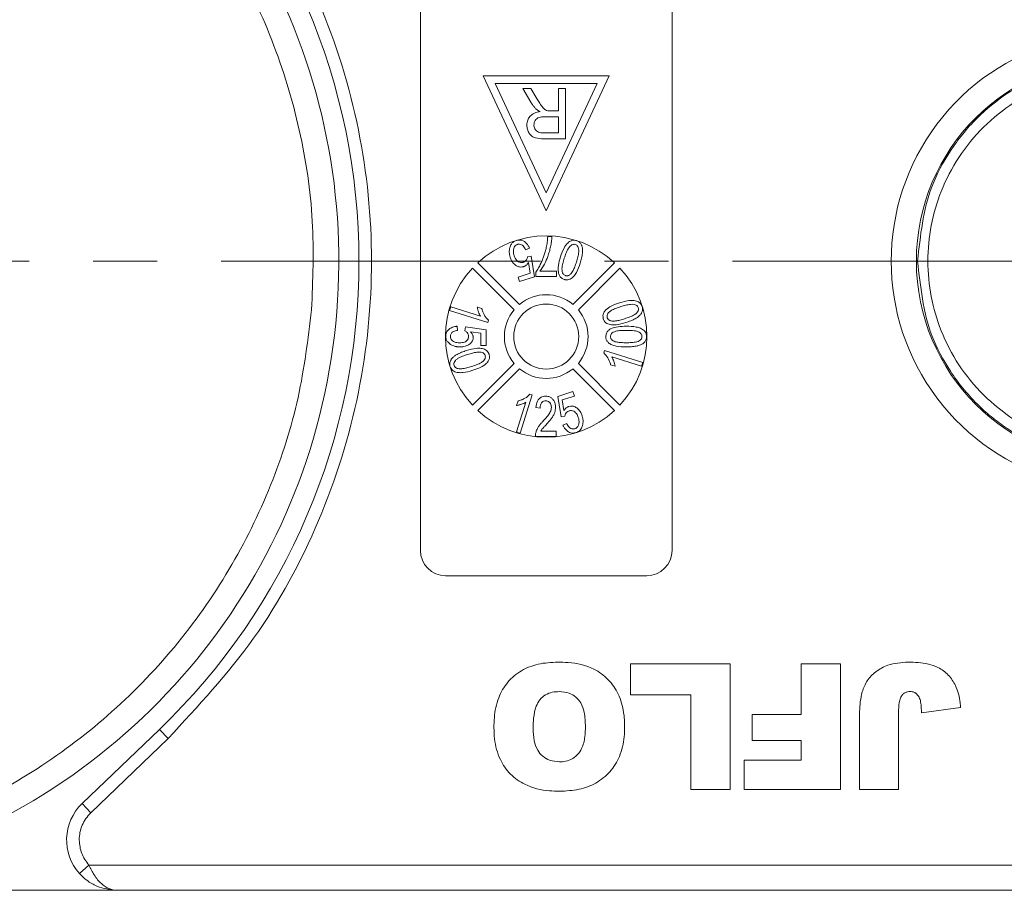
# Model space of a CAD drawing. Header units: millimetres. Extents: x 8853 to 11418, y 45 to 1005.
# Tile 19 of 256: x 9381 to 9420, y 427 to 462. Entities that reach past the tile are written whole.
import ezdxf

# ---------------------------------------------------------------- set-up
doc = ezdxf.new("R2010")
doc.units = ezdxf.units.MM
doc.linetypes.add('CENTERX2', pattern=[20.32, 12.7, -2.54, 2.54, -2.54])

msp = doc.modelspace()

# ---------------------------------------------------------------- linework, layer by layer
at = {"color": 7, "linetype": 'Continuous', "lineweight": 15}
for p, q in [((9396.451, 440.54), (9396.451, 463.54)), ((9406.451, 463.54), (9406.451, 440.54)), ((9403.951, 459.401), (9398.951, 459.401)), ((9398.951, 459.401), (9401.451, 454.04)), ((9401.451, 454.04), (9403.951, 459.401)), ((9399.422, 459.101), (9403.48, 459.101)), ((9401.451, 454.75), (9399.422, 459.101)), ((9403.48, 459.101), (9401.451, 454.75)), ((9400.846, 458.349), (9400.518, 458.901)), ((9400.518, 458.901), (9400.841, 458.901)), ((9400.841, 458.901), (9401.09, 458.479)), ((9401.938, 458.901), (9401.938, 458.004)), ((9402.22, 458.901), (9401.938, 458.901)), ((9402.22, 458.901), (9402.22, 456.901)), ((9401.402, 457.773), (9401.938, 457.773)), ((9401.649, 458.004), (9401.938, 458.004)), ((9401.938, 457.773), (9401.938, 457.132)), ((9401.938, 457.132), (9401.342, 457.132)), ((9402.22, 456.901), (9401.352, 456.901)), ((9401.511, 453.01), (9401.676, 453.01)), ((9400.784, 452.556), (9400.634, 452.491)), ((9398.73, 451.973), (9400.386, 450.318)), ((9400.712, 452.208), (9400.858, 452.229)), ((9400.812, 451.556), (9400.749, 451.983)), ((9400.858, 452.229), (9400.987, 451.416)), ((9402.516, 450.318), (9404.171, 451.973)), ((9400.173, 450.105), (9398.518, 451.761)), ((9400.332, 451.404), (9400.812, 451.556)), ((9401.04, 451.43), (9401.04, 451.596)), ((9401.204, 451.636), (9401.86, 451.636)), ((9401.86, 451.636), (9401.86, 451.43)), ((9404.383, 451.761), (9402.728, 450.105)), ((9400.388, 451.227), (9400.332, 451.404)), ((9400.987, 451.416), (9400.388, 451.227)), ((9401.86, 451.43), (9401.04, 451.43)), ((9397.614, 450.073), (9397.66, 450.22)), ((9399.132, 449.594), (9397.614, 450.073)), ((9397.66, 450.22), (9398.843, 449.847)), ((9398.892, 450.157), (9398.713, 450.214)), ((9399.132, 449.594), (9399.162, 449.689)), ((9397.912, 449.45), (9397.932, 449.285)), ((9398.22, 449.265), (9398.24, 449.429)), ((9398.24, 449.429), (9399.061, 449.306)), ((9398.855, 449.17), (9398.441, 449.23)), ((9398.855, 448.691), (9398.855, 449.17)), ((9399.061, 449.306), (9399.061, 448.691)), ((9399.061, 448.691), (9398.855, 448.691)), ((9403.769, 448.487), (9403.74, 448.391)), ((9403.769, 448.487), (9405.288, 448.008)), ((9398.518, 446.32), (9400.173, 447.975)), ((9402.728, 447.975), (9404.383, 446.32)), ((9405.241, 447.86), (9404.058, 448.233)), ((9405.288, 448.008), (9405.241, 447.86)), ((9400.386, 447.763), (9398.73, 446.108)), ((9404.171, 446.108), (9402.516, 447.763)), ((9404.009, 447.923), (9404.189, 447.867)), ((9401.915, 446.664), (9402.513, 446.853)), ((9402.513, 446.853), (9402.57, 446.676)), ((9400.271, 445.25), (9400.644, 446.433)), ((9400.334, 446.482), (9400.277, 446.302)), ((9400.897, 446.722), (9400.418, 445.203)), ((9400.897, 446.722), (9400.802, 446.751)), ((9402.043, 445.851), (9401.915, 446.664)), ((9402.57, 446.676), (9402.089, 446.525)), ((9402.089, 446.525), (9402.152, 446.098)), ((9401.206, 446.199), (9401.041, 446.219)), ((9402.189, 445.872), (9402.043, 445.851)), ((9400.418, 445.203), (9400.271, 445.25)), ((9401.236, 445.276), (9401.841, 445.276)), ((9401.841, 445.276), (9401.841, 445.07)), ((9402.117, 445.524), (9402.267, 445.589)), ((9401.841, 445.07), (9401.021, 445.07)), ((9405.451, 439.54), (9397.451, 439.54)), ((9404.799, 436.04), (9408.76, 436.04)), ((9404.799, 434.806), (9404.799, 436.04)), ((9408.76, 436.04), (9408.76, 431.04)), ((9411.587, 436.04), (9413.145, 436.04)), ((9411.587, 434.027), (9411.587, 436.04)), ((9413.145, 436.04), (9413.145, 431.04)), ((9407.201, 434.806), (9404.799, 434.806)), ((9407.201, 431.04), (9407.201, 434.806)), ((9416.361, 434.092), (9417.92, 434.3)), ((9409.638, 432.988), (9409.638, 434.027)), ((9409.638, 434.027), (9411.587, 434.027)), ((9415.452, 434.1), (9415.452, 431.04)), ((9413.894, 431.04), (9413.894, 433.746)), ((9386.081, 433.432), (9383.01, 430.483)), ((9386.427, 433.071), (9386.081, 433.432)), ((9386.427, 433.071), (9383.356, 430.122)), ((9411.587, 432.988), (9409.638, 432.988)), ((9411.587, 432.209), (9411.587, 432.988)), ((9409.314, 432.209), (9411.587, 432.209)), ((9409.314, 431.04), (9409.314, 432.209)), ((9408.76, 431.04), (9407.201, 431.04)), ((9413.145, 431.04), (9409.314, 431.04)), ((9415.452, 431.04), (9413.894, 431.04)), ((9383.356, 430.122), (9383.01, 430.483)), ((9383.277, 428.04), (9382.905, 427.707)), ((9424.21, 428.04), (9383.277, 428.04)), ((9369.771, 427.04), (9384.395, 427.04)), ((9384.395, 427.04), (9424.21, 427.04))]:
    msp.add_line(p, q, dxfattribs=at)
at = {"color": 1, "linetype": 'CENTERX2', "lineweight": 13}
msp.add_line((9368.21, 452.04), (9893.668, 452.04), dxfattribs=at)
at = {"color": 7, "linetype": 'Continuous', "lineweight": 15}
for centre, radius in [((9424.21, 452.04), 8.05), ((9401.451, 449.04), 1.292)]:
    msp.add_circle(centre, radius, dxfattribs=at)
for centre, radius, start, end in [((9368.21, 452.04), 25, 288.1586, 62.5828), ((9368.21, 452.04), 25.8, 313.8426, 46.1574), ((9424.21, 452.04), 9.05, 69.1769, 290.8231), ((9401.451, 449.04), 4, 47.1491, 132.8509), ((9401.451, 449.04), 4, 137.1491, 222.8509), ((9401.451, 449.04), 4, 317.1491, 42.8509), ((9401.451, 449.04), 1.663, 50.1744, 129.8256), ((9401.451, 449.04), 1.663, 140.1744, 219.8256), ((9401.451, 449.04), 1.663, 320.1744, 39.8256), ((9401.451, 449.04), 1.663, 230.1744, 309.8256), ((9401.451, 449.04), 4, 227.1491, 312.8509), ((9397.451, 440.54), 1, 180, 270), ((9405.451, 440.54), 1, 270, 0), ((9384.395, 429.04), 2, 133.8426, 221.8103)]:
    msp.add_arc(centre, radius, start, end, dxfattribs=at)
for points, knots in [([(9378.118, 473.899), (9379.168, 473.369), (9381.305, 472.288), (9384.202, 470.054), (9386.805, 467.372), (9388.976, 464.269), (9390.636, 460.866), (9391.72, 457.289), (9392.268, 453.672), (9392.176, 451.279), (9392.131, 450.103)], [0, 0, 0, 0, 0.119843, 0.244, 0.371208, 0.5, 0.628792, 0.756, 0.880157, 1, 1, 1, 1]), ([(9386.427, 471.009), (9387.618, 469.726), (9390.023, 467.133), (9392.563, 462.412), (9394.159, 457.321), (9394.683, 452.04), (9394.159, 446.759), (9392.563, 441.669), (9390.023, 436.948), (9387.618, 434.355), (9386.427, 433.071)], [0, 0, 0, 0, 0.123724, 0.25, 0.376276, 0.5, 0.623724, 0.75, 0.876276, 1, 1, 1, 1]), ([(9416.21, 452.04), (9416.317, 453.051), (9416.482, 454.6), (9417.352, 456.217), (9417.994, 457.1), (9418.719, 457.9), (9419.487, 458.528), (9420.248, 458.998), (9420.758, 459.266), (9421.5, 459.586), (9422.659, 459.95), (9423.668, 460.007), (9424.259, 460.04)], [0, 0, 0, 0, 0.237329, 0.363961, 0.429693, 0.497, 0.620486, 0.664841, 0.710767, 0.758264, 0.858492, 1, 1, 1, 1]), ([(9424.164, 444.54), (9423.217, 444.635), (9421.762, 444.781), (9420.003, 445.712), (9418.795, 446.679), (9417.812, 447.883), (9416.9, 449.633), (9416.434, 452.04), (9416.9, 454.447), (9417.812, 456.198), (9418.795, 457.402), (9420.003, 458.369), (9421.762, 459.3), (9423.217, 459.445), (9424.164, 459.54)], [0, 0, 0, 0, 0.120645, 0.185436, 0.251402, 0.317135, 0.381281, 0.5, 0.618719, 0.682865, 0.748598, 0.814564, 0.879355, 1, 1, 1, 1]), ([(9401.057, 458.077), (9401.045, 458.089), (9401.021, 458.112), (9400.987, 458.149), (9400.955, 458.187), (9400.92, 458.233), (9400.883, 458.287), (9400.858, 458.329), (9400.846, 458.349)], [0, 0, 0, 0, 0.144665, 0.289487, 0.4342, 0.579222, 0.789354, 1, 1, 1, 1]), ([(9401.09, 458.479), (9401.125, 458.422), (9401.196, 458.306), (9401.297, 458.153), (9401.407, 458.048), (9401.481, 458.023), (9401.51, 458.013)], [0, 0, 0, 0, 0.311481, 0.638477, 0.856708, 1, 1, 1, 1]), ([(9400.682, 457.441), (9400.688, 457.509), (9400.699, 457.633), (9400.794, 457.79), (9400.942, 457.91), (9401.092, 457.959), (9401.189, 457.975), (9401.212, 457.978)], [0, 0, 0, 0, 0.243042, 0.443531, 0.644482, 0.917379, 1, 1, 1, 1]), ([(9400.964, 457.447), (9400.968, 457.491), (9400.977, 457.568), (9401.034, 457.666), (9401.118, 457.733), (9401.246, 457.769), (9401.343, 457.772), (9401.402, 457.773)], [0, 0, 0, 0, 0.210178, 0.371226, 0.533565, 0.714898, 1, 1, 1, 1]), ([(9401.212, 457.978), (9401.198, 457.985), (9401.171, 457.999), (9401.13, 458.022), (9401.092, 458.047), (9401.068, 458.067), (9401.057, 458.077)], [0, 0, 0, 0, 0.250484, 0.501049, 0.749483, 1, 1, 1, 1]), ([(9401.51, 458.013), (9401.516, 458.012), (9401.527, 458.01), (9401.545, 458.008), (9401.562, 458.007), (9401.585, 458.005), (9401.614, 458.004), (9401.637, 458.004), (9401.649, 458.004)], [0, 0, 0, 0, 0.125153, 0.250477, 0.375646, 0.500866, 0.750267, 1, 1, 1, 1]), ([(9401.352, 456.901), (9401.241, 456.903), (9401.078, 456.906), (9400.879, 456.992), (9400.767, 457.116), (9400.694, 457.271), (9400.685, 457.387), (9400.682, 457.441)], [0, 0, 0, 0, 0.336384, 0.490534, 0.645438, 0.837553, 1, 1, 1, 1]), ([(9401.342, 457.132), (9401.273, 457.136), (9401.172, 457.141), (9401.057, 457.21), (9400.998, 457.287), (9400.967, 457.369), (9400.965, 457.424), (9400.964, 457.447)], [0, 0, 0, 0, 0.363897, 0.534205, 0.704468, 0.879693, 1, 1, 1, 1]), ([(9400.006, 452.573), (9400.013, 452.598), (9400.029, 452.647), (9400.063, 452.71), (9400.104, 452.762), (9400.15, 452.801), (9400.204, 452.835), (9400.244, 452.849), (9400.264, 452.856)], [0, 0, 0, 0, 0.191156, 0.386745, 0.532242, 0.682074, 0.838678, 1, 1, 1, 1]), ([(9400.312, 452.704), (9400.284, 452.691), (9400.23, 452.666), (9400.174, 452.586), (9400.141, 452.477), (9400.145, 452.359), (9400.166, 452.283), (9400.174, 452.254)], [0, 0, 0, 0, 0.177382, 0.334007, 0.546686, 0.828047, 1, 1, 1, 1]), ([(9400.264, 452.856), (9400.315, 452.867), (9400.405, 452.887), (9400.535, 452.85), (9400.641, 452.781), (9400.728, 452.68), (9400.766, 452.597), (9400.784, 452.556)], [0, 0, 0, 0, 0.231033, 0.410099, 0.588276, 0.79967, 1, 1, 1, 1]), ([(9400.634, 452.491), (9400.606, 452.546), (9400.565, 452.624), (9400.472, 452.693), (9400.397, 452.718), (9400.342, 452.711), (9400.315, 452.704), (9400.312, 452.704)], [0, 0, 0, 0, 0.432044, 0.616827, 0.802741, 0.978102, 1, 1, 1, 1]), ([(9401.676, 453.01), (9401.672, 452.943), (9401.664, 452.809), (9401.626, 452.611), (9401.579, 452.416), (9401.503, 452.184), (9401.388, 451.916), (9401.265, 451.73), (9401.204, 451.636)], [0, 0, 0, 0, 0.136074, 0.273442, 0.409391, 0.546051, 0.771031, 1, 1, 1, 1]), ([(9401.453, 452.575), (9401.461, 452.611), (9401.476, 452.682), (9401.492, 452.791), (9401.504, 452.9), (9401.509, 452.973), (9401.511, 453.01)], [0, 0, 0, 0, 0.2489441, 0.4983189, 0.7489671, 1, 1, 1, 1]), ([(9402.019, 452.204), (9402.063, 452.331), (9402.126, 452.516), (9402.27, 452.729), (9402.391, 452.833), (9402.516, 452.872), (9402.598, 452.867), (9402.643, 452.855), (9402.655, 452.851)], [0, 0, 0, 0, 0.39843, 0.578555, 0.76032, 0.861216, 0.962169, 1, 1, 1, 1]), ([(9402.171, 452.156), (9402.192, 452.219), (9402.234, 452.346), (9402.306, 452.51), (9402.387, 452.628), (9402.465, 452.684), (9402.532, 452.708), (9402.579, 452.706), (9402.603, 452.7), (9402.607, 452.699)], [0, 0, 0, 0, 0.26335, 0.527085, 0.70469, 0.820189, 0.900798, 0.982045, 1, 1, 1, 1]), ([(9402.607, 452.699), (9402.627, 452.69), (9402.665, 452.673), (9402.712, 452.614), (9402.746, 452.523), (9402.748, 452.379), (9402.712, 452.202), (9402.673, 452.07), (9402.653, 452.004)], [0, 0, 0, 0, 0.0820242, 0.1644637, 0.2906291, 0.4572607, 0.7266127, 1, 1, 1, 1]), ([(9402.655, 452.851), (9402.675, 452.844), (9402.716, 452.83), (9402.769, 452.794), (9402.813, 452.749), (9402.845, 452.701), (9402.866, 452.654), (9402.875, 452.624), (9402.88, 452.608)], [0, 0, 0, 0, 0.18305, 0.371765, 0.546827, 0.72894, 0.863493, 1, 1, 1, 1]), ([(9400.023, 452.188), (9400.018, 452.204), (9400.008, 452.236), (9399.998, 452.285), (9399.99, 452.334), (9399.984, 452.399), (9399.986, 452.48), (9399.999, 452.542), (9400.006, 452.573)], [0, 0, 0, 0, 0.127963, 0.256223, 0.384243, 0.512773, 0.753539, 1, 1, 1, 1]), ([(9401.04, 451.596), (9401.076, 451.652), (9401.15, 451.764), (9401.233, 451.935), (9401.305, 452.097), (9401.363, 452.253), (9401.414, 452.412), (9401.44, 452.521), (9401.453, 452.575)], [0, 0, 0, 0, 0.187474, 0.376649, 0.531429, 0.686592, 0.843059, 1, 1, 1, 1]), ([(9402.88, 452.608), (9402.887, 452.567), (9402.902, 452.483), (9402.895, 452.363), (9402.88, 452.253), (9402.86, 452.153), (9402.834, 452.054), (9402.815, 451.989), (9402.805, 451.956)], [0, 0, 0, 0, 0.189976, 0.385585, 0.537948, 0.690959, 0.845359, 1, 1, 1, 1]), ([(9400.552, 451.816), (9400.51, 451.808), (9400.425, 451.79), (9400.289, 451.833), (9400.166, 451.921), (9400.074, 452.048), (9400.039, 452.144), (9400.023, 452.188)], [0, 0, 0, 0, 0.177529, 0.354598, 0.576747, 0.802574, 1, 1, 1, 1]), ([(9400.174, 452.254), (9400.2, 452.19), (9400.237, 452.097), (9400.338, 452.011), (9400.424, 451.977), (9400.494, 451.98), (9400.529, 451.99), (9400.539, 451.993)], [0, 0, 0, 0, 0.404133, 0.590474, 0.778216, 0.938326, 1, 1, 1, 1]), ([(9400.539, 451.993), (9400.555, 451.998), (9400.587, 452.011), (9400.627, 452.04), (9400.658, 452.075), (9400.683, 452.114), (9400.703, 452.159), (9400.709, 452.192), (9400.712, 452.208)], [0, 0, 0, 0, 0.172016, 0.35027, 0.50136, 0.657066, 0.825975, 1, 1, 1, 1]), ([(9400.749, 451.983), (9400.742, 451.971), (9400.727, 451.948), (9400.697, 451.91), (9400.657, 451.871), (9400.615, 451.842), (9400.578, 451.826), (9400.561, 451.819), (9400.552, 451.816)], [0, 0, 0, 0, 0.155778, 0.312452, 0.546133, 0.787059, 0.893146, 1, 1, 1, 1]), ([(9402.169, 451.307), (9402.128, 451.325), (9402.049, 451.358), (9401.968, 451.467), (9401.92, 451.638), (9401.929, 451.894), (9401.987, 452.092), (9402.019, 452.204)], [0, 0, 0, 0, 0.130102, 0.251339, 0.3866, 0.653267, 1, 1, 1, 1]), ([(9402.219, 451.46), (9402.199, 451.469), (9402.161, 451.486), (9402.114, 451.543), (9402.082, 451.626), (9402.073, 451.766), (9402.109, 451.945), (9402.15, 452.085), (9402.171, 452.156)], [0, 0, 0, 0, 0.081501, 0.16341, 0.28555, 0.424413, 0.709181, 1, 1, 1, 1]), ([(9402.805, 451.956), (9402.761, 451.829), (9402.698, 451.643), (9402.554, 451.43), (9402.433, 451.326), (9402.309, 451.287), (9402.227, 451.291), (9402.182, 451.303), (9402.169, 451.307)], [0, 0, 0, 0, 0.397793, 0.578801, 0.761678, 0.860551, 0.959511, 1, 1, 1, 1]), ([(9402.653, 452.004), (9402.643, 451.972), (9402.622, 451.909), (9402.589, 451.82), (9402.555, 451.736), (9402.517, 451.659), (9402.474, 451.583), (9402.435, 451.54), (9402.416, 451.517)], [0, 0, 0, 0, 0.183296, 0.366739, 0.522449, 0.67858, 0.837782, 1, 1, 1, 1]), ([(9424.259, 444.04), (9423.942, 444.049), (9423.352, 444.066), (9422.541, 444.205), (9421.871, 444.381), (9420.934, 444.709), (9420.014, 445.188), (9419.134, 445.84), (9418.335, 446.562), (9417.486, 447.611), (9416.483, 449.48), (9416.318, 451.03), (9416.21, 452.04)], [0, 0, 0, 0, 0.076031, 0.141714, 0.197043, 0.242017, 0.379556, 0.443133, 0.503189, 0.636039, 0.762674, 1, 1, 1, 1]), ([(9402.416, 451.517), (9402.403, 451.506), (9402.377, 451.484), (9402.338, 451.464), (9402.304, 451.454), (9402.275, 451.451), (9402.247, 451.453), (9402.228, 451.458), (9402.219, 451.46)], [0, 0, 0, 0, 0.233486, 0.474398, 0.601204, 0.732029, 0.864197, 1, 1, 1, 1]), ([(9403.721, 449.745), (9403.712, 449.788), (9403.694, 449.87), (9403.735, 449.998), (9403.845, 450.135), (9404.059, 450.277), (9404.256, 450.344), (9404.37, 450.382)], [0, 0, 0, 0, 0.126146, 0.248685, 0.381789, 0.644448, 1, 1, 1, 1]), ([(9404.37, 450.382), (9404.499, 450.419), (9404.687, 450.474), (9404.945, 450.478), (9405.101, 450.438), (9405.204, 450.356), (9405.246, 450.287), (9405.261, 450.244), (9405.265, 450.232)], [0, 0, 0, 0, 0.398487, 0.580423, 0.764447, 0.863754, 0.963105, 1, 1, 1, 1]), ([(9404.418, 450.23), (9404.481, 450.249), (9404.609, 450.287), (9404.784, 450.323), (9404.928, 450.324), (9405.019, 450.293), (9405.078, 450.251), (9405.102, 450.211), (9405.111, 450.188), (9405.112, 450.184)], [0, 0, 0, 0, 0.26321, 0.526906, 0.702895, 0.82215, 0.902396, 0.983377, 1, 1, 1, 1]), ([(9392.131, 450.103), (9391.987, 448.936), (9391.692, 446.559), (9390.569, 443.077), (9388.924, 439.721), (9386.738, 436.63), (9384.096, 433.916), (9381.096, 431.688), (9377.877, 429.949), (9375.593, 429.227), (9374.472, 428.872)], [0, 0, 0, 0, 0.1198431, 0.2439998, 0.3712085, 0.5, 0.6287915, 0.7560002, 0.8801569, 1, 1, 1, 1]), ([(9398.713, 450.214), (9398.715, 450.197), (9398.72, 450.164), (9398.733, 450.116), (9398.746, 450.067), (9398.767, 450.006), (9398.796, 449.93), (9398.827, 449.875), (9398.843, 449.847)], [0, 0, 0, 0, 0.127794, 0.25608, 0.383876, 0.511854, 0.754509, 1, 1, 1, 1]), ([(9399.162, 449.689), (9399.132, 449.717), (9399.071, 449.775), (9399, 449.882), (9398.94, 449.998), (9398.909, 450.092), (9398.895, 450.146), (9398.892, 450.157)], [0, 0, 0, 0, 0.2257979, 0.4583838, 0.6958093, 0.9380619, 1, 1, 1, 1]), ([(9403.875, 449.792), (9403.871, 449.813), (9403.863, 449.854), (9403.883, 449.926), (9403.935, 450.004), (9404.05, 450.091), (9404.217, 450.163), (9404.35, 450.207), (9404.418, 450.23)], [0, 0, 0, 0, 0.0814958, 0.163467, 0.2846171, 0.4470253, 0.7211404, 1, 1, 1, 1]), ([(9405.112, 450.184), (9405.116, 450.164), (9405.125, 450.122), (9405.103, 450.05), (9405.053, 449.978), (9404.943, 449.891), (9404.777, 449.818), (9404.639, 449.772), (9404.569, 449.748)], [0, 0, 0, 0, 0.082176, 0.164779, 0.286551, 0.426628, 0.71036, 1, 1, 1, 1]), ([(9405.265, 450.232), (9405.271, 450.211), (9405.282, 450.168), (9405.283, 450.102), (9405.27, 450.039), (9405.248, 449.987), (9405.222, 449.944), (9405.204, 449.921), (9405.194, 449.909)], [0, 0, 0, 0, 0.190309, 0.38662, 0.562308, 0.745207, 0.871859, 1, 1, 1, 1]), ([(9404.617, 449.596), (9404.488, 449.559), (9404.299, 449.505), (9404.041, 449.5), (9403.885, 449.541), (9403.781, 449.622), (9403.739, 449.691), (9403.725, 449.734), (9403.721, 449.745)], [0, 0, 0, 0, 0.397993, 0.580197, 0.764282, 0.864607, 0.964958, 1, 1, 1, 1]), ([(9404.035, 449.664), (9404.018, 449.668), (9403.985, 449.676), (9403.946, 449.696), (9403.918, 449.72), (9403.9, 449.742), (9403.885, 449.766), (9403.878, 449.783), (9403.875, 449.792)], [0, 0, 0, 0, 0.234136, 0.47621, 0.606476, 0.74032, 0.868467, 1, 1, 1, 1]), ([(9404.569, 449.748), (9404.538, 449.739), (9404.474, 449.719), (9404.382, 449.695), (9404.294, 449.675), (9404.209, 449.662), (9404.122, 449.653), (9404.064, 449.66), (9404.035, 449.664)], [0, 0, 0, 0, 0.183286, 0.366712, 0.522381, 0.678491, 0.837651, 1, 1, 1, 1]), ([(9405.194, 449.909), (9405.164, 449.879), (9405.103, 449.818), (9405.001, 449.754), (9404.902, 449.704), (9404.809, 449.664), (9404.714, 449.628), (9404.65, 449.607), (9404.617, 449.596)], [0, 0, 0, 0, 0.192003, 0.389705, 0.541013, 0.692984, 0.846361, 1, 1, 1, 1]), ([(9397.461, 449.052), (9397.465, 449.102), (9397.474, 449.198), (9397.563, 449.319), (9397.695, 449.409), (9397.82, 449.441), (9397.898, 449.448), (9397.912, 449.45)], [0, 0, 0, 0, 0.222912, 0.429114, 0.647214, 0.937531, 1, 1, 1, 1]), ([(9397.932, 449.285), (9397.877, 449.276), (9397.796, 449.262), (9397.708, 449.207), (9397.666, 449.154), (9397.647, 449.1), (9397.646, 449.065), (9397.645, 449.051)], [0, 0, 0, 0, 0.406374, 0.592589, 0.744614, 0.896945, 1, 1, 1, 1]), ([(9398.363, 449.048), (9398.362, 449.063), (9398.361, 449.095), (9398.349, 449.137), (9398.331, 449.172), (9398.304, 449.205), (9398.268, 449.237), (9398.236, 449.256), (9398.22, 449.265)], [0, 0, 0, 0, 0.169274, 0.343337, 0.470122, 0.601323, 0.797642, 1, 1, 1, 1]), ([(9398.441, 449.23), (9398.45, 449.221), (9398.469, 449.201), (9398.496, 449.165), (9398.522, 449.122), (9398.538, 449.077), (9398.547, 449.037), (9398.547, 449.014), (9398.548, 449.003)], [0, 0, 0, 0, 0.155622, 0.312048, 0.522865, 0.739991, 0.868899, 1, 1, 1, 1]), ([(9403.82, 449.041), (9403.825, 449.086), (9403.834, 449.174), (9403.907, 449.281), (9404.062, 449.384), (9404.311, 449.444), (9404.524, 449.449), (9404.631, 449.451)], [0, 0, 0, 0, 0.132467, 0.259515, 0.367846, 0.679603, 1, 1, 1, 1]), ([(9404.005, 449.039), (9404.007, 449.061), (9404.011, 449.103), (9404.05, 449.164), (9404.117, 449.218), (9404.244, 449.265), (9404.421, 449.284), (9404.56, 449.286), (9404.631, 449.287)], [0, 0, 0, 0, 0.085224, 0.171206, 0.283222, 0.43306, 0.713823, 1, 1, 1, 1]), ([(9404.631, 449.451), (9404.766, 449.448), (9404.96, 449.443), (9405.205, 449.375), (9405.341, 449.295), (9405.416, 449.188), (9405.439, 449.106), (9405.441, 449.056), (9405.441, 449.041)], [0, 0, 0, 0, 0.397293, 0.573404, 0.751661, 0.853128, 0.954558, 1, 1, 1, 1]), ([(9404.631, 449.287), (9404.697, 449.286), (9404.837, 449.284), (9405.01, 449.267), (9405.142, 449.22), (9405.208, 449.166), (9405.25, 449.103), (9405.254, 449.062), (9405.256, 449.041)], [0, 0, 0, 0, 0.271738, 0.571643, 0.702765, 0.834611, 0.913732, 1, 1, 1, 1]), ([(9397.655, 448.727), (9397.633, 448.741), (9397.59, 448.77), (9397.54, 448.821), (9397.503, 448.875), (9397.479, 448.929), (9397.463, 448.989), (9397.461, 449.031), (9397.461, 449.052)], [0, 0, 0, 0, 0.193249, 0.390898, 0.535588, 0.684711, 0.839955, 1, 1, 1, 1]), ([(9397.645, 449.051), (9397.648, 449.019), (9397.654, 448.963), (9397.701, 448.892), (9397.78, 448.835), (9397.891, 448.798), (9397.977, 448.795), (9398.018, 448.793)], [0, 0, 0, 0, 0.188744, 0.324822, 0.492508, 0.758011, 1, 1, 1, 1]), ([(9398.018, 448.793), (9398.08, 448.797), (9398.17, 448.802), (9398.275, 448.854), (9398.331, 448.908), (9398.359, 448.978), (9398.362, 449.024), (9398.363, 449.048)], [0, 0, 0, 0, 0.383963, 0.547613, 0.713022, 0.855096, 1, 1, 1, 1]), ([(9398.548, 449.003), (9398.545, 448.969), (9398.538, 448.897), (9398.474, 448.793), (9398.37, 448.707), (9398.217, 448.64), (9398.099, 448.633), (9398.03, 448.629)], [0, 0, 0, 0, 0.142548, 0.302942, 0.503054, 0.708879, 1, 1, 1, 1]), ([(9404.631, 448.631), (9404.497, 448.634), (9404.302, 448.639), (9404.065, 448.705), (9403.937, 448.778), (9403.857, 448.87), (9403.824, 448.96), (9403.822, 449.018), (9403.82, 449.041)], [0, 0, 0, 0, 0.396817, 0.575976, 0.724424, 0.827652, 0.931402, 1, 1, 1, 1]), ([(9404.115, 448.868), (9404.087, 448.888), (9404.045, 448.918), (9404.012, 448.98), (9404.006, 449.018), (9404.005, 449.037), (9404.005, 449.039)], [0, 0, 0, 0, 0.472419, 0.721549, 0.970751, 1, 1, 1, 1]), ([(9404.631, 448.795), (9404.597, 448.795), (9404.531, 448.796), (9404.437, 448.8), (9404.351, 448.808), (9404.271, 448.819), (9404.191, 448.835), (9404.14, 448.857), (9404.115, 448.868)], [0, 0, 0, 0, 0.190496, 0.381118, 0.533543, 0.686347, 0.8418, 1, 1, 1, 1]), ([(9405.256, 449.041), (9405.254, 449.02), (9405.25, 448.979), (9405.21, 448.918), (9405.144, 448.864), (9405.018, 448.817), (9404.843, 448.799), (9404.702, 448.796), (9404.631, 448.795)], [0, 0, 0, 0, 0.0834403, 0.1674573, 0.2901796, 0.424177, 0.7091941, 1, 1, 1, 1]), ([(9405.441, 449.041), (9405.44, 449.018), (9405.438, 448.971), (9405.419, 448.909), (9405.391, 448.856), (9405.359, 448.816), (9405.324, 448.782), (9405.299, 448.764), (9405.287, 448.755)], [0, 0, 0, 0, 0.203225, 0.41287, 0.56979, 0.731801, 0.864927, 1, 1, 1, 1]), ([(9398.03, 448.629), (9398.013, 448.629), (9397.98, 448.63), (9397.93, 448.634), (9397.88, 448.641), (9397.817, 448.655), (9397.739, 448.68), (9397.683, 448.711), (9397.655, 448.727)], [0, 0, 0, 0, 0.127378, 0.254999, 0.382438, 0.510406, 0.752427, 1, 1, 1, 1]), ([(9397.707, 448.171), (9397.737, 448.201), (9397.797, 448.262), (9397.899, 448.325), (9397.998, 448.375), (9398.091, 448.416), (9398.187, 448.452), (9398.252, 448.473), (9398.284, 448.484)], [0, 0, 0, 0, 0.18979, 0.385218, 0.537634, 0.690722, 0.845228, 1, 1, 1, 1]), ([(9398.284, 448.484), (9398.414, 448.522), (9398.603, 448.577), (9398.862, 448.58), (9399.02, 448.539), (9399.123, 448.455), (9399.163, 448.387), (9399.177, 448.345), (9399.181, 448.335)], [0, 0, 0, 0, 0.397933, 0.582332, 0.768605, 0.868643, 0.968479, 1, 1, 1, 1]), ([(9398.332, 448.332), (9398.364, 448.342), (9398.428, 448.361), (9398.52, 448.386), (9398.608, 448.405), (9398.692, 448.418), (9398.779, 448.427), (9398.837, 448.42), (9398.867, 448.417)], [0, 0, 0, 0, 0.183286, 0.366712, 0.522381, 0.678491, 0.837651, 1, 1, 1, 1]), ([(9398.867, 448.417), (9398.894, 448.409), (9398.941, 448.396), (9398.995, 448.353), (9399.017, 448.314), (9399.025, 448.292), (9399.026, 448.288)], [0, 0, 0, 0, 0.393428, 0.66797, 0.943111, 1, 1, 1, 1]), ([(9403.74, 448.391), (9403.797, 448.33), (9403.915, 448.205), (9403.982, 448.03), (9404.006, 447.935), (9404.009, 447.923)], [0, 0, 0, 0, 0.458957, 0.935465, 1, 1, 1, 1]), ([(9405.287, 448.755), (9405.246, 448.735), (9405.163, 448.693), (9405.04, 448.664), (9404.928, 448.647), (9404.83, 448.637), (9404.731, 448.632), (9404.665, 448.631), (9404.631, 448.631)], [0, 0, 0, 0, 0.203404, 0.412578, 0.558423, 0.704766, 0.852269, 1, 1, 1, 1]), ([(9397.637, 447.848), (9397.631, 447.869), (9397.619, 447.913), (9397.619, 447.978), (9397.631, 448.041), (9397.653, 448.093), (9397.68, 448.137), (9397.698, 448.16), (9397.707, 448.171)], [0, 0, 0, 0, 0.1903088, 0.3866202, 0.5623083, 0.7452068, 0.8718592, 1, 1, 1, 1]), ([(9397.789, 447.896), (9397.785, 447.916), (9397.777, 447.955), (9397.796, 448.024), (9397.845, 448.1), (9397.956, 448.188), (9398.126, 448.263), (9398.263, 448.309), (9398.332, 448.332)], [0, 0, 0, 0, 0.078202, 0.156814, 0.274428, 0.428483, 0.711398, 1, 1, 1, 1]), ([(9399.026, 448.288), (9399.031, 448.268), (9399.039, 448.227), (9399.019, 448.156), (9398.968, 448.079), (9398.855, 447.991), (9398.687, 447.918), (9398.552, 447.873), (9398.484, 447.851)], [0, 0, 0, 0, 0.081148, 0.162775, 0.281887, 0.440431, 0.71766, 1, 1, 1, 1]), ([(9399.181, 448.335), (9399.19, 448.292), (9399.207, 448.207), (9399.164, 448.078), (9399.05, 447.94), (9398.835, 447.801), (9398.641, 447.735), (9398.532, 447.699)], [0, 0, 0, 0, 0.129663, 0.25238, 0.389931, 0.65822, 1, 1, 1, 1]), ([(9404.189, 447.867), (9404.183, 447.9), (9404.171, 447.965), (9404.132, 448.09), (9404.088, 448.176), (9404.058, 448.233)], [0, 0, 0, 0, 0.256175, 0.51219, 1, 1, 1, 1]), ([(9398.532, 447.699), (9398.402, 447.661), (9398.214, 447.607), (9397.956, 447.602), (9397.8, 447.643), (9397.698, 447.724), (9397.656, 447.793), (9397.641, 447.836), (9397.637, 447.848)], [0, 0, 0, 0, 0.398455, 0.580367, 0.764167, 0.863829, 0.96352, 1, 1, 1, 1]), ([(9398.484, 447.851), (9398.42, 447.831), (9398.292, 447.793), (9398.117, 447.757), (9397.973, 447.757), (9397.882, 447.788), (9397.823, 447.83), (9397.799, 447.869), (9397.791, 447.892), (9397.789, 447.896)], [0, 0, 0, 0, 0.263277, 0.527047, 0.704761, 0.823099, 0.903112, 0.983865, 1, 1, 1, 1]), ([(9400.277, 446.302), (9400.294, 446.305), (9400.327, 446.31), (9400.375, 446.322), (9400.424, 446.336), (9400.485, 446.356), (9400.561, 446.385), (9400.616, 446.417), (9400.644, 446.433)], [0, 0, 0, 0, 0.127798, 0.256107, 0.383903, 0.511894, 0.754532, 1, 1, 1, 1]), ([(9400.802, 446.751), (9400.774, 446.721), (9400.716, 446.66), (9400.609, 446.589), (9400.494, 446.53), (9400.399, 446.498), (9400.345, 446.485), (9400.334, 446.482)], [0, 0, 0, 0, 0.226143, 0.459037, 0.694977, 0.935558, 1, 1, 1, 1]), ([(9401.041, 446.219), (9401.054, 446.308), (9401.072, 446.437), (9401.172, 446.577), (9401.272, 446.645), (9401.367, 446.668), (9401.422, 446.67), (9401.439, 446.67)], [0, 0, 0, 0, 0.392892, 0.572783, 0.753614, 0.921225, 1, 1, 1, 1]), ([(9401.436, 446.486), (9401.406, 446.483), (9401.355, 446.479), (9401.292, 446.438), (9401.246, 446.384), (9401.212, 446.303), (9401.208, 446.238), (9401.206, 446.199)], [0, 0, 0, 0, 0.209928, 0.370242, 0.529862, 0.716294, 1, 1, 1, 1]), ([(9401.657, 446.227), (9401.653, 446.269), (9401.646, 446.337), (9401.597, 446.416), (9401.541, 446.463), (9401.485, 446.483), (9401.449, 446.485), (9401.436, 446.486)], [0, 0, 0, 0, 0.326003, 0.538357, 0.716388, 0.895146, 1, 1, 1, 1]), ([(9401.439, 446.67), (9401.49, 446.666), (9401.578, 446.658), (9401.684, 446.588), (9401.757, 446.497), (9401.812, 446.375), (9401.818, 446.28), (9401.821, 446.229)], [0, 0, 0, 0, 0.2315921, 0.3991134, 0.5659003, 0.765762, 1, 1, 1, 1]), ([(9401.316, 445.666), (9401.361, 445.715), (9401.451, 445.814), (9401.57, 445.962), (9401.646, 446.104), (9401.654, 446.194), (9401.657, 446.227)], [0, 0, 0, 0, 0.2983772, 0.5970962, 0.8531687, 1, 1, 1, 1]), ([(9401.821, 446.229), (9401.819, 446.195), (9401.816, 446.128), (9401.789, 446.017), (9401.737, 445.901), (9401.661, 445.784), (9401.572, 445.676), (9401.51, 445.607), (9401.478, 445.572)], [0, 0, 0, 0, 0.131944, 0.266787, 0.446934, 0.632145, 0.81578, 1, 1, 1, 1]), ([(9402.152, 446.098), (9402.16, 446.11), (9402.175, 446.133), (9402.205, 446.17), (9402.244, 446.209), (9402.286, 446.237), (9402.322, 446.254), (9402.34, 446.261), (9402.35, 446.264)], [0, 0, 0, 0, 0.157952, 0.316856, 0.544695, 0.779396, 0.889257, 1, 1, 1, 1]), ([(9402.362, 446.088), (9402.331, 446.074), (9402.273, 446.047), (9402.216, 445.969), (9402.196, 445.909), (9402.19, 445.876), (9402.189, 445.872)], [0, 0, 0, 0, 0.349762, 0.652672, 0.962091, 1, 1, 1, 1]), ([(9402.35, 446.264), (9402.392, 446.273), (9402.476, 446.29), (9402.611, 446.249), (9402.732, 446.162), (9402.827, 446.035), (9402.862, 445.939), (9402.879, 445.892)], [0, 0, 0, 0, 0.177674, 0.352669, 0.57168, 0.794642, 1, 1, 1, 1]), ([(9402.727, 445.826), (9402.707, 445.88), (9402.674, 445.964), (9402.588, 446.053), (9402.503, 446.097), (9402.423, 446.104), (9402.379, 446.092), (9402.362, 446.088)], [0, 0, 0, 0, 0.338842, 0.53301, 0.728333, 0.898026, 1, 1, 1, 1]), ([(9401.036, 445.211), (9401.043, 445.235), (9401.056, 445.284), (9401.084, 445.351), (9401.115, 445.414), (9401.16, 445.489), (9401.227, 445.573), (9401.286, 445.635), (9401.316, 445.666)], [0, 0, 0, 0, 0.138221, 0.277395, 0.402216, 0.527815, 0.762777, 1, 1, 1, 1]), ([(9402.589, 445.377), (9402.613, 445.387), (9402.662, 445.408), (9402.719, 445.478), (9402.756, 445.579), (9402.761, 445.703), (9402.738, 445.786), (9402.727, 445.826)], [0, 0, 0, 0, 0.150705, 0.302187, 0.50178, 0.762512, 1, 1, 1, 1]), ([(9402.879, 445.892), (9402.884, 445.876), (9402.893, 445.844), (9402.904, 445.795), (9402.912, 445.746), (9402.917, 445.681), (9402.916, 445.601), (9402.902, 445.539), (9402.895, 445.507)], [0, 0, 0, 0, 0.127976, 0.256265, 0.384294, 0.512916, 0.753586, 1, 1, 1, 1]), ([(9401.478, 445.572), (9401.455, 445.548), (9401.421, 445.512), (9401.375, 445.463), (9401.333, 445.416), (9401.281, 445.356), (9401.251, 445.303), (9401.236, 445.276)], [0, 0, 0, 0, 0.259965, 0.389946, 0.519942, 0.758178, 1, 1, 1, 1]), ([(9402.637, 445.224), (9402.586, 445.213), (9402.497, 445.193), (9402.36, 445.232), (9402.247, 445.311), (9402.166, 445.416), (9402.132, 445.492), (9402.117, 445.524)], [0, 0, 0, 0, 0.231218, 0.408045, 0.624904, 0.840008, 1, 1, 1, 1]), ([(9402.267, 445.589), (9402.295, 445.536), (9402.335, 445.458), (9402.426, 445.39), (9402.501, 445.363), (9402.558, 445.369), (9402.586, 445.376), (9402.589, 445.377)], [0, 0, 0, 0, 0.42142, 0.608037, 0.795331, 0.975757, 1, 1, 1, 1]), ([(9402.895, 445.507), (9402.888, 445.483), (9402.873, 445.433), (9402.838, 445.37), (9402.797, 445.319), (9402.751, 445.279), (9402.698, 445.246), (9402.658, 445.231), (9402.637, 445.224)], [0, 0, 0, 0, 0.191156, 0.386745, 0.532242, 0.682074, 0.838678, 1, 1, 1, 1]), ([(9401.021, 445.07), (9401.021, 445.076), (9401.021, 445.088), (9401.021, 445.106), (9401.022, 445.124), (9401.024, 445.147), (9401.028, 445.177), (9401.034, 445.2), (9401.036, 445.211)], [0, 0, 0, 0, 0.125133, 0.250295, 0.375449, 0.500779, 0.749809, 1, 1, 1, 1]), ([(9399.374, 433.503), (9399.377, 433.636), (9399.387, 434.038), (9399.512, 434.676), (9399.893, 435.334), (9400.45, 435.798), (9401.152, 436.069), (9401.653, 436.093), (9401.919, 436.105)], [0, 0, 0, 0, 0.096763, 0.291773, 0.464613, 0.63772, 0.807851, 1, 1, 1, 1]), ([(9401.919, 436.105), (9402.052, 436.102), (9402.538, 436.092), (9403.267, 435.937), (9403.937, 435.435), (9404.354, 434.834), (9404.546, 434.174), (9404.562, 433.731), (9404.569, 433.543)], [0, 0, 0, 0, 0.095574, 0.349117, 0.516447, 0.683176, 0.865288, 1, 1, 1, 1]), ([(9413.894, 433.746), (9413.896, 433.879), (9413.901, 434.273), (9413.952, 434.834), (9414.184, 435.387), (9414.55, 435.749), (9415.099, 436.057), (9415.557, 436.087), (9415.834, 436.105)], [0, 0, 0, 0, 0.1136198, 0.3358942, 0.4750673, 0.6142166, 0.7674037, 1, 1, 1, 1]), ([(9415.834, 436.105), (9415.967, 436.102), (9416.369, 436.093), (9416.948, 435.979), (9417.45, 435.613), (9417.771, 435.126), (9417.888, 434.662), (9417.914, 434.364), (9417.92, 434.3)], [0, 0, 0, 0, 0.128183, 0.387536, 0.549691, 0.711944, 0.938522, 1, 1, 1, 1]), ([(9400.933, 433.476), (9400.936, 433.61), (9400.944, 433.907), (9401.015, 434.301), (9401.185, 434.626), (9401.415, 434.818), (9401.688, 434.921), (9401.877, 434.931), (9401.97, 434.936)], [0, 0, 0, 0, 0.195594, 0.436127, 0.579848, 0.724086, 0.864207, 1, 1, 1, 1]), ([(9401.97, 434.936), (9402.106, 434.925), (9402.344, 434.906), (9402.64, 434.727), (9402.857, 434.466), (9402.991, 434.056), (9403.004, 433.734), (9403.011, 433.543)], [0, 0, 0, 0, 0.204761, 0.357913, 0.511037, 0.711107, 1, 1, 1, 1]), ([(9415.452, 434.1), (9415.456, 434.234), (9415.461, 434.431), (9415.519, 434.671), (9415.594, 434.805), (9415.693, 434.89), (9415.801, 434.93), (9415.875, 434.934), (9415.91, 434.936)], [0, 0, 0, 0, 0.372716, 0.548628, 0.683692, 0.793503, 0.903383, 1, 1, 1, 1]), ([(9415.91, 434.936), (9415.94, 434.935), (9415.99, 434.933), (9416.065, 434.914), (9416.112, 434.89), (9416.137, 434.872), (9416.14, 434.869)], [0, 0, 0, 0, 0.364246, 0.622323, 0.945339, 1, 1, 1, 1]), ([(9416.14, 434.869), (9416.186, 434.819), (9416.279, 434.718), (9416.336, 434.515), (9416.357, 434.306), (9416.36, 434.164), (9416.361, 434.092)], [0, 0, 0, 0, 0.243238, 0.486568, 0.742114, 1, 1, 1, 1]), ([(9401.98, 430.975), (9401.847, 430.979), (9401.378, 430.99), (9400.675, 431.159), (9400.004, 431.63), (9399.565, 432.262), (9399.392, 432.922), (9399.379, 433.355), (9399.374, 433.503)], [0, 0, 0, 0, 0.0972635, 0.3419838, 0.5130447, 0.6843019, 0.8923804, 1, 1, 1, 1]), ([(9404.569, 433.543), (9404.565, 433.41), (9404.554, 433.007), (9404.408, 432.372), (9404.011, 431.723), (9403.442, 431.271), (9402.739, 431.014), (9402.241, 430.988), (9401.98, 430.975)], [0, 0, 0, 0, 0.096905, 0.2925, 0.46579, 0.639193, 0.810645, 1, 1, 1, 1]), ([(9403.011, 433.543), (9403.007, 433.41), (9402.998, 433.114), (9402.908, 432.717), (9402.698, 432.407), (9402.444, 432.226), (9402.192, 432.151), (9402.037, 432.146), (9401.984, 432.144)], [0, 0, 0, 0, 0.203596, 0.451902, 0.607587, 0.763348, 0.919516, 1, 1, 1, 1]), ([(9401.984, 432.144), (9401.848, 432.155), (9401.607, 432.174), (9401.302, 432.354), (9401.08, 432.621), (9400.951, 433.012), (9400.939, 433.311), (9400.933, 433.476)], [0, 0, 0, 0, 0.209846, 0.372333, 0.535081, 0.742489, 1, 1, 1, 1]), ([(9383.356, 430.122), (9383.287, 430.048), (9383.15, 429.9), (9383.007, 429.632), (9382.912, 429.343), (9382.901, 429.141), (9382.895, 429.04)], [0, 0, 0, 0, 0.249887, 0.499995, 0.749887, 1, 1, 1, 1]), ([(9383.277, 428.04), (9383.345, 427.905), (9383.489, 427.617), (9383.768, 427.291), (9384.077, 427.079), (9384.289, 427.053), (9384.395, 427.04)], [0, 0, 0, 0, 0.234359, 0.498216, 0.748481, 1, 1, 1, 1]), ([(9384.395, 427.04), (9384.126, 427.071), (9383.707, 427.119), (9383.209, 427.406), (9382.999, 427.613), (9382.905, 427.707)], [0, 0, 0, 0, 0.498405, 0.772925, 1, 1, 1, 1])]:
    msp.add_open_spline(points, degree=3, knots=knots, dxfattribs=at)
msp.add_open_spline([(9382.895, 429.04), (9382.913, 428.856), (9382.948, 428.487), (9383.167, 428.189), (9383.277, 428.04)], degree=3, dxfattribs=at)

doc.saveas('drawing.dxf')
